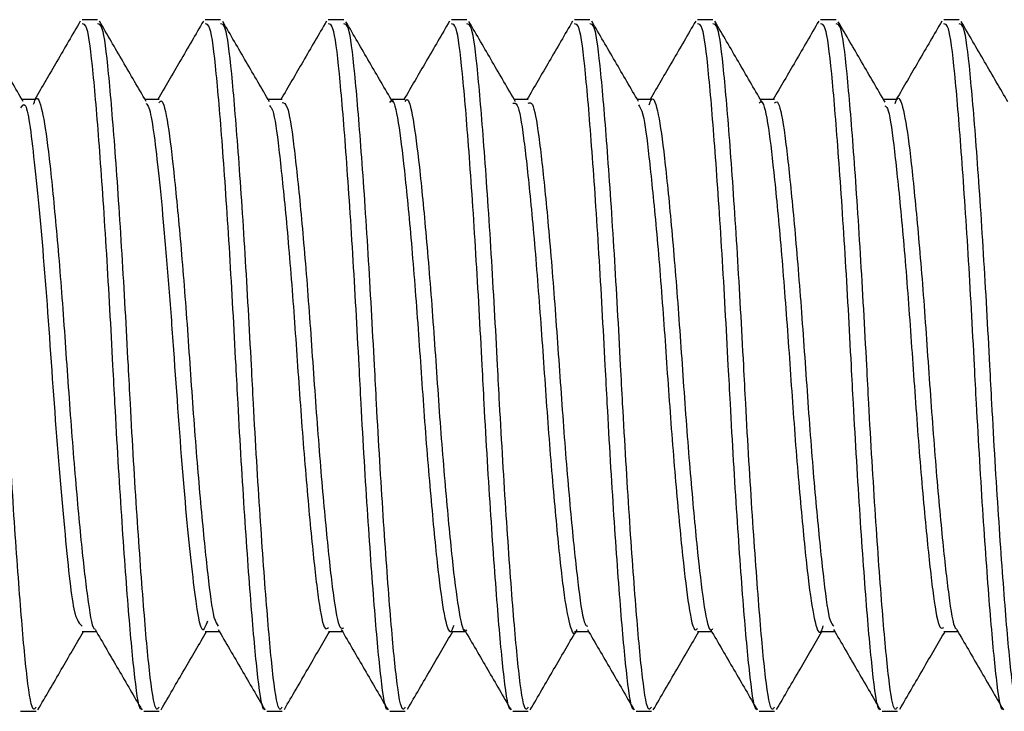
# Model space of a CAD drawing. Header units: inches. Extents: x 0.2 to 10.8, y 0.2 to 8.2.
# Tile 15 of 55: x 3.5419 to 3.5604, y 6.8202 to 6.8332. Entities that reach past the tile are written whole.
import ezdxf

# ---------------------------------------------------------------- set-up
doc = ezdxf.new("R2010")
doc.units = ezdxf.units.IN
doc.header["$MEASUREMENT"] = 0

msp = doc.modelspace()

# ---------------------------------------------------------------- linework, layer by layer
for p, q in [((3.543389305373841, 6.833196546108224), (3.543099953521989, 6.833196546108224)), ((3.545704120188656, 6.833196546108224), (3.545414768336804, 6.833196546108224)), ((3.548018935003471, 6.833196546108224), (3.547729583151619, 6.833196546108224)), ((3.550333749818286, 6.833196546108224), (3.550044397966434, 6.833196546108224)), ((3.5526485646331, 6.833196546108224), (3.552359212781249, 6.833196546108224)), ((3.554963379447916, 6.833196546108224), (3.554674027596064, 6.833196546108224)), ((3.557278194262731, 6.833196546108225), (3.556988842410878, 6.833196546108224)), ((3.559593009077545, 6.833196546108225), (3.559303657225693, 6.833196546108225)), ((3.54223210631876, 6.831693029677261), (3.541968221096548, 6.831693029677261)), ((3.544546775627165, 6.831693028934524), (3.544282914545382, 6.831693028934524)), ((3.546862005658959, 6.83169302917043), (3.546597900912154, 6.83169302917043)), ((3.549176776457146, 6.831693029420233), (3.548912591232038, 6.831693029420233)), ((3.55149116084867, 6.83169302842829), (3.551227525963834, 6.83169302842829)), ((3.553806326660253, 6.831693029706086), (3.553542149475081, 6.831693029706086)), ((3.556121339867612, 6.83169302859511), (3.555857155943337, 6.83169302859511)), ((3.558435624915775, 6.831693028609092), (3.55817185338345, 6.831693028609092)), ((3.54309995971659, 6.821679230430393), (3.543364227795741, 6.821679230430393)), ((3.545415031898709, 6.821679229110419), (3.545679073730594, 6.821679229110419)), ((3.547730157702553, 6.821679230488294), (3.547993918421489, 6.821679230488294)), ((3.550044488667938, 6.821679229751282), (3.55030876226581, 6.821679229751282)), ((3.552359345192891, 6.821679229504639), (3.55262360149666, 6.821679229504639)), ((3.554674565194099, 6.82167923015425), (3.554938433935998, 6.82167923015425)), ((3.556989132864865, 6.821679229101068), (3.557253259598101, 6.821679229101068)), ((3.559303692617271, 6.821679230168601), (3.559568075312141, 6.821679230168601)), ((3.541942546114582, 6.820175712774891), (3.542231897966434, 6.820175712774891)), ((3.544257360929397, 6.820175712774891), (3.544546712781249, 6.820175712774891)), ((3.546572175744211, 6.820175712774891), (3.546861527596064, 6.820175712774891)), ((3.548886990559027, 6.820175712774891), (3.549176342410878, 6.820175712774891)), ((3.551201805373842, 6.820175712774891), (3.551491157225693, 6.820175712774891)), ((3.553516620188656, 6.820175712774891), (3.553805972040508, 6.820175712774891)), ((3.555831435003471, 6.820175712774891), (3.556120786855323, 6.820175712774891)), ((3.558146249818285, 6.820175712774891), (3.558435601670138, 6.820175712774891))]:
    msp.add_line(p, q)
for points, knots in [([(3.542231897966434, 6.820256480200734), (3.542217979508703, 6.820233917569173), (3.542160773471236, 6.820141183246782), (3.542063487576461, 6.820734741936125), (3.541949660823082, 6.821982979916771), (3.541816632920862, 6.823812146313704), (3.541716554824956, 6.825477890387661), (3.541629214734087, 6.827155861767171), (3.541536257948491, 6.828843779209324), (3.541404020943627, 6.830790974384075), (3.541281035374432, 6.832266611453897), (3.541177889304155, 6.833112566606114), (3.541104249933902, 6.833114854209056), (3.541074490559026, 6.833115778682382)], [0, 0, 0, 0, 0.03458646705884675, 0.1421533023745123, 0.2496808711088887, 0.3571864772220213, 0.4647501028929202, 0.4999804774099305, 0.60449859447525, 0.711995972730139, 0.8195647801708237, 0.9270819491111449, 1, 1, 1, 1]), ([(3.541991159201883, 6.831653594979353), (3.541844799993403, 6.831905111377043), (3.541551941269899, 6.832408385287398), (3.541259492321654, 6.832912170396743), (3.54111319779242, 6.833164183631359)], [0, 0, 0, 0, 0.499760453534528, 1, 1, 1, 1]), ([(3.543064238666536, 6.833168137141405), (3.542917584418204, 6.832915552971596), (3.542632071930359, 6.832423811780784), (3.542345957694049, 6.8319321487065), (3.542206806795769, 6.831693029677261)], [0, 0, 0, 0, 0.5136526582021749, 1, 1, 1, 1]), ([(3.544221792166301, 6.820220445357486), (3.544219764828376, 6.820218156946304), (3.544174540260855, 6.820167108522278), (3.544089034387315, 6.820754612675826), (3.543975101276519, 6.821977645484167), (3.543842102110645, 6.823813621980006), (3.543742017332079, 6.825477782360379), (3.543654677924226, 6.827155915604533), (3.543561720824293, 6.828843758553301), (3.543429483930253, 6.830790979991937), (3.543306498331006, 6.832266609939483), (3.543203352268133, 6.83311256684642), (3.543129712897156, 6.83311485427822), (3.54309995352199, 6.833115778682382)], [0, 0, 0, 0, 0.005201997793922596, 0.1160428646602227, 0.2268432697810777, 0.3376210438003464, 0.448458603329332, 0.4847612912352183, 0.5924606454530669, 0.7032299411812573, 0.8140728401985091, 0.9248625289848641, 1, 1, 1, 1]), ([(3.544546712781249, 6.820256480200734), (3.544532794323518, 6.820233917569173), (3.544475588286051, 6.820141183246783), (3.544378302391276, 6.820734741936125), (3.544264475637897, 6.821982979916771), (3.544131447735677, 6.823812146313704), (3.544031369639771, 6.825477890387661), (3.543944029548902, 6.827155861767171), (3.543851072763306, 6.828843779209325), (3.543718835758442, 6.830790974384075), (3.543595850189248, 6.832266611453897), (3.543492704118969, 6.833112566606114), (3.543419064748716, 6.833114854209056), (3.543389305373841, 6.833115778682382)], [0, 0, 0, 0, 0.03458646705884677, 0.1421533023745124, 0.2496808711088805, 0.357186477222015, 0.4647501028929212, 0.49998047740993, 0.6044985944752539, 0.7119959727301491, 0.8195647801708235, 0.9270819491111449, 1, 1, 1, 1]), ([(3.544304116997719, 6.831656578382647), (3.544157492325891, 6.831908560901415), (3.543864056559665, 6.832412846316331), (3.543571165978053, 6.832917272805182), (3.543424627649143, 6.83316964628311)], [0, 0, 0, 0, 0.4996823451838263, 1, 1, 1, 1]), ([(3.545379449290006, 6.833168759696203), (3.54523281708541, 6.83291622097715), (3.544947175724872, 6.832424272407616), (3.544660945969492, 6.831932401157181), (3.544521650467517, 6.831693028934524)], [0, 0, 0, 0, 0.5133437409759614, 1, 1, 1, 1]), ([(3.546536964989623, 6.820220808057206), (3.546534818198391, 6.820218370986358), (3.546489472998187, 6.820166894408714), (3.546403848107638, 6.820754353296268), (3.546289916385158, 6.82197771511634), (3.546156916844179, 6.823813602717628), (3.546056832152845, 6.825477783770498), (3.545969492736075, 6.827155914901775), (3.545876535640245, 6.828843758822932), (3.545744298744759, 6.830790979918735), (3.545621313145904, 6.832266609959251), (3.545518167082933, 6.833112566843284), (3.545444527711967, 6.833114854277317), (3.545414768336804, 6.833115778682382)], [0, 0, 0, 0, 0.005506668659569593, 0.1163135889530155, 0.2270800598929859, 0.3378239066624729, 0.4486275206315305, 0.4849190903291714, 0.5925854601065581, 0.7033208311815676, 0.8141297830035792, 0.9248855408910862, 1, 1, 1, 1]), ([(3.546861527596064, 6.820256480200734), (3.546847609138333, 6.820233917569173), (3.546790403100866, 6.820141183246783), (3.546693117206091, 6.820734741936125), (3.546579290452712, 6.821982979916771), (3.546446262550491, 6.823812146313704), (3.546346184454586, 6.825477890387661), (3.546258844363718, 6.827155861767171), (3.546165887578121, 6.828843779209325), (3.546033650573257, 6.830790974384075), (3.545910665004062, 6.832266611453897), (3.545807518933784, 6.833112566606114), (3.545733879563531, 6.833114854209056), (3.545704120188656, 6.833115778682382)], [0, 0, 0, 0, 0.03458646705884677, 0.1421533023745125, 0.2496808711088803, 0.3571864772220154, 0.464750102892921, 0.4999804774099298, 0.6044985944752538, 0.7119959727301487, 0.8195647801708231, 0.9270819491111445, 1, 1, 1, 1]), ([(3.546623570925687, 6.831648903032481), (3.546476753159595, 6.831901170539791), (3.546182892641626, 6.832406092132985), (3.545889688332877, 6.832911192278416), (3.545742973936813, 6.833163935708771)], [0, 0, 0, 0, 0.4996171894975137, 1, 1, 1, 1]), ([(3.547694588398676, 6.833169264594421), (3.547547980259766, 6.832916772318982), (3.547262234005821, 6.832424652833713), (3.546975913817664, 6.831932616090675), (3.546836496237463, 6.83169302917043)], [0, 0, 0, 0, 0.5130710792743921, 1, 1, 1, 1]), ([(3.548852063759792, 6.820221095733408), (3.548849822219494, 6.82021853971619), (3.548804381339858, 6.820166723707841), (3.548718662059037, 6.82075414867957), (3.548604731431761, 6.821977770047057), (3.548471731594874, 6.823813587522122), (3.548371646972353, 6.825477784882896), (3.548284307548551, 6.827155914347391), (3.548191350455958, 6.828843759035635), (3.54805911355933, 6.830790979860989), (3.547936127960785, 6.832266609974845), (3.547832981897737, 6.83311256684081), (3.547759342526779, 6.833114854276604), (3.547729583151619, 6.833115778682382)], [0, 0, 0, 0, 0.005748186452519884, 0.1165281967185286, 0.2272677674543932, 0.3379847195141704, 0.4487614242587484, 0.485044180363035, 0.5926844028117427, 0.7033928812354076, 0.8141749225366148, 0.9249037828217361, 1, 1, 1, 1]), ([(3.549176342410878, 6.820256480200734), (3.549162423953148, 6.820233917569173), (3.549105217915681, 6.820141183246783), (3.549007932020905, 6.820734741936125), (3.548894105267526, 6.821982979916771), (3.548761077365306, 6.823812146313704), (3.5486609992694, 6.825477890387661), (3.548573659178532, 6.827155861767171), (3.548480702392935, 6.828843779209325), (3.548348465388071, 6.830790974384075), (3.548225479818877, 6.832266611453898), (3.548122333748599, 6.833112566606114), (3.548048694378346, 6.833114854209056), (3.548018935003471, 6.833115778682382)], [0, 0, 0, 0, 0.03458646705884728, 0.1421533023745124, 0.2496808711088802, 0.3571864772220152, 0.4647501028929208, 0.4999804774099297, 0.6044985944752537, 0.7119959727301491, 0.8195647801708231, 0.9270819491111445, 0.9999999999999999, 0.9999999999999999, 0.9999999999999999, 0.9999999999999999]), ([(3.548941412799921, 6.831643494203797), (3.548794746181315, 6.831895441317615), (3.548501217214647, 6.83239967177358), (3.548208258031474, 6.832904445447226), (3.548061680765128, 6.833157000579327)], [0, 0, 0, 0, 0.499666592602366, 1, 1, 1, 1]), ([(3.550009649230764, 6.833169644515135), (3.549863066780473, 6.832917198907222), (3.549577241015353, 6.832424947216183), (3.54929085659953, 6.831932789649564), (3.549151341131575, 6.831693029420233)], [0, 0, 0, 0, 0.5128384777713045, 1, 1, 1, 1]), ([(3.5511670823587, 6.820221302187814), (3.551164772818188, 6.820218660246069), (3.551119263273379, 6.820166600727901), (3.551033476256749, 6.820754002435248), (3.550919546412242, 6.82197780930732), (3.55078654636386, 6.823813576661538), (3.550686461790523, 6.825477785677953), (3.550599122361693, 6.82715591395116), (3.550506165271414, 6.828843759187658), (3.550373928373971, 6.830790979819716), (3.550250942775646, 6.832266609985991), (3.550147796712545, 6.833112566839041), (3.550074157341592, 6.833114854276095), (3.550044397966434, 6.833115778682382)], [0, 0, 0, 0, 0.005921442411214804, 0.116682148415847, 0.2274024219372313, 0.3381000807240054, 0.4488574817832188, 0.4851339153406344, 0.5927553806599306, 0.7034445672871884, 0.8142073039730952, 0.9249168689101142, 1, 1, 1, 1]), ([(3.551491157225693, 6.820256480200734), (3.551477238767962, 6.820233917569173), (3.551420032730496, 6.820141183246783), (3.551322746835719, 6.820734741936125), (3.551208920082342, 6.821982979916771), (3.55107589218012, 6.823812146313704), (3.550975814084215, 6.825477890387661), (3.550888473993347, 6.827155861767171), (3.55079551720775, 6.828843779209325), (3.550663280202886, 6.830790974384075), (3.550540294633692, 6.832266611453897), (3.550437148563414, 6.833112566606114), (3.550363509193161, 6.833114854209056), (3.550333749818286, 6.833115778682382)], [0, 0, 0, 0, 0.03458646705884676, 0.1421533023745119, 0.2496808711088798, 0.3571864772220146, 0.4647501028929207, 0.4999804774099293, 0.6044985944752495, 0.7119959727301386, 0.8195647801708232, 0.9270819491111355, 1, 1, 1, 1]), ([(3.55125189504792, 6.831651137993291), (3.551105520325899, 6.831902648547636), (3.550812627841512, 6.832405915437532), (3.550520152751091, 6.832909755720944), (3.55037384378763, 6.833161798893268)], [0, 0, 0, 0, 0.4997558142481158, 1, 1, 1, 1]), ([(3.552324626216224, 6.833169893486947), (3.552178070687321, 6.832917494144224), (3.551892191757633, 6.832425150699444), (3.551605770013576, 6.831932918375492), (3.551466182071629, 6.83169302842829)], [0, 0, 0, 0, 0.5126489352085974, 1, 1, 1, 1]), ([(3.553482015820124, 6.820221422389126), (3.55347966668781, 6.820218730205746), (3.553434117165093, 6.820166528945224), (3.553348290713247, 6.820753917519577), (3.55323436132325, 6.821977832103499), (3.553101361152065, 6.823813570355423), (3.553001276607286, 6.825477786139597), (3.552913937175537, 6.827155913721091), (3.552820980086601, 6.828843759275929), (3.552688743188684, 6.830790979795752), (3.552565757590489, 6.832266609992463), (3.552462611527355, 6.833112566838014), (3.552388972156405, 6.8331148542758), (3.552359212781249, 6.833115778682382)], [0, 0, 0, 0, 0.006022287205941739, 0.1167717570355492, 0.2274807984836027, 0.3381672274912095, 0.4489133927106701, 0.4851861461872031, 0.5927966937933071, 0.7034746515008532, 0.8142261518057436, 0.92492448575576, 1, 1, 1, 1]), ([(3.553805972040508, 6.820256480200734), (3.553792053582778, 6.820233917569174), (3.55373484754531, 6.820141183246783), (3.553637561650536, 6.820734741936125), (3.553523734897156, 6.821982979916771), (3.553390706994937, 6.823812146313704), (3.55329062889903, 6.825477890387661), (3.553203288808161, 6.827155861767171), (3.553110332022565, 6.828843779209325), (3.5529780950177, 6.830790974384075), (3.552855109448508, 6.832266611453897), (3.552751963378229, 6.833112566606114), (3.552678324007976, 6.833114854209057), (3.5526485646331, 6.833115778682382)], [0, 0, 0, 0, 0.03458646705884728, 0.1421533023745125, 0.2496808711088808, 0.3571864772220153, 0.4647501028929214, 0.4999804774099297, 0.6044985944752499, 0.711995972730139, 0.8195647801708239, 0.9270819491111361, 1, 1, 1, 1]), ([(3.553563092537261, 6.83165702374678), (3.553416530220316, 6.831908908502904), (3.553123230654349, 6.832412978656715), (3.55283044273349, 6.832917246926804), (3.5526839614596, 6.833169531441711)], [0, 0, 0, 0, 0.4997017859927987, 1, 1, 1, 1]), ([(3.554639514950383, 6.833170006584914), (3.554492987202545, 6.832917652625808), (3.554207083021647, 6.832425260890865), (3.553920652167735, 6.831933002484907), (3.553781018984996, 6.831693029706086)], [0, 0, 0, 0, 0.5125064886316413, 1, 1, 1, 1]), ([(3.555796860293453, 6.820221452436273), (3.555794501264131, 6.820218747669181), (3.555748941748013, 6.820166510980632), (3.555663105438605, 6.820753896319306), (3.555549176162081, 6.821977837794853), (3.555416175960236, 6.823813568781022), (3.555316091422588, 6.825477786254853), (3.55522875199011, 6.827155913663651), (3.555135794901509, 6.828843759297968), (3.555003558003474, 6.830790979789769), (3.55488057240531, 6.832266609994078), (3.55477742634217, 6.833112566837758), (3.55470378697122, 6.833114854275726), (3.554674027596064, 6.833115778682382)], [0, 0, 0, 0, 0.006047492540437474, 0.1167941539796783, 0.2275003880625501, 0.3381840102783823, 0.4489273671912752, 0.4851992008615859, 0.5928070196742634, 0.7034821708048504, 0.8142308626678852, 0.9249263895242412, 1, 1, 1, 1]), ([(3.556120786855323, 6.820256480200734), (3.556106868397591, 6.820233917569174), (3.556049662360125, 6.820141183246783), (3.55595237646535, 6.820734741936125), (3.555838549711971, 6.821982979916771), (3.555705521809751, 6.823812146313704), (3.555605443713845, 6.825477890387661), (3.555518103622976, 6.827155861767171), (3.555425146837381, 6.828843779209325), (3.555292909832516, 6.830790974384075), (3.555169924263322, 6.832266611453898), (3.555066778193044, 6.833112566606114), (3.554993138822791, 6.833114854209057), (3.554963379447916, 6.833115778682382)], [0, 0, 0, 0, 0.03458646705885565, 0.1421533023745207, 0.249680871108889, 0.3571864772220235, 0.4647501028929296, 0.4999804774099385, 0.6044985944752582, 0.7119959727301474, 0.8195647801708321, 0.9270819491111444, 0.9999999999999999, 0.9999999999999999, 0.9999999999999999, 0.9999999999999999]), ([(3.555881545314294, 6.831651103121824), (3.555734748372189, 6.831903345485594), (3.555440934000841, 6.832408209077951), (3.555147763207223, 6.832913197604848), (3.555001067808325, 6.833165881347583)], [0, 0, 0, 0, 0.4996247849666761, 1, 1, 1, 1]), ([(3.556954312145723, 6.833169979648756), (3.556807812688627, 6.832917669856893), (3.556521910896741, 6.832425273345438), (3.556235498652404, 6.831933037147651), (3.556095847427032, 6.83169302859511)], [0, 0, 0, 0, 0.5124118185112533, 1, 1, 1, 1]), ([(3.558111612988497, 6.820221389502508), (3.558109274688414, 6.820218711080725), (3.558063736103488, 6.82016654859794), (3.557977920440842, 6.820753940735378), (3.55786399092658, 6.821977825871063), (3.557730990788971, 6.823813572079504), (3.557630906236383, 6.825477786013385), (3.557543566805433, 6.827155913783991), (3.557450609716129, 6.828843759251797), (3.557318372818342, 6.830790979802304), (3.557195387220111, 6.832266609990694), (3.557092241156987, 6.833112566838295), (3.557018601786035, 6.833114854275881), (3.556988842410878, 6.833115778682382)], [0, 0, 0, 0, 0.005994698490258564, 0.1167472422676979, 0.2274593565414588, 0.338148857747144, 0.4488980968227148, 0.4851718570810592, 0.5927853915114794, 0.7034664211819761, 0.814220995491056, 0.9249224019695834, 1, 1, 1, 1]), ([(3.558435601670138, 6.820256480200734), (3.558421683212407, 6.820233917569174), (3.55836447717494, 6.820141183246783), (3.558267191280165, 6.820734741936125), (3.558153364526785, 6.821982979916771), (3.558020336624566, 6.823812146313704), (3.55792025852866, 6.825477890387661), (3.557832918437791, 6.827155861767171), (3.557739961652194, 6.828843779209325), (3.557607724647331, 6.830790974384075), (3.557484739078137, 6.832266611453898), (3.557381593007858, 6.833112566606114), (3.557307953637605, 6.833114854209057), (3.557278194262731, 6.833115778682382)], [0, 0, 0, 0, 0.03458646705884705, 0.1421533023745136, 0.2496808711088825, 0.3571864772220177, 0.4647501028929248, 0.4999804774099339, 0.6044985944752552, 0.7119959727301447, 0.8195647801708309, 0.9270819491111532, 0.9999999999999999, 0.9999999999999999, 0.9999999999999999, 0.9999999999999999]), ([(3.558200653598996, 6.831643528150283), (3.558053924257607, 6.831895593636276), (3.557760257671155, 6.832400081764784), (3.557467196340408, 6.832905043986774), (3.557320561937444, 6.833157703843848)], [0, 0, 0, 0, 0.4996460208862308, 1, 1, 1, 1]), ([(3.559269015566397, 6.833169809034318), (3.559122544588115, 6.832917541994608), (3.558836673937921, 6.832425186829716), (3.558550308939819, 6.83193302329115), (3.558410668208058, 6.831693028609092)], [0, 0, 0, 0, 0.5123680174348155, 1, 1, 1, 1]), ([(3.560426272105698, 6.820221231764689), (3.560423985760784, 6.820218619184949), (3.560378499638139, 6.820166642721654), (3.560292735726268, 6.820754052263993), (3.560178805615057, 6.821977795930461), (3.560045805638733, 6.823813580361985), (3.559945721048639, 6.825477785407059), (3.559858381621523, 6.827155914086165), (3.559765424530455, 6.82884375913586), (3.55963318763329, 6.830790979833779), (3.55951020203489, 6.832266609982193), (3.559407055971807, 6.833112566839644), (3.559333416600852, 6.833114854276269), (3.559303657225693, 6.833115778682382)], [0, 0, 0, 0, 0.005862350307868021, 0.1166296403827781, 0.2273564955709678, 0.3380607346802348, 0.4488247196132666, 0.4851033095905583, 0.5927311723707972, 0.7034269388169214, 0.8141962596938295, 0.9249124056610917, 1, 1, 1, 1]), ([(3.560750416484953, 6.820256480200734), (3.560736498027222, 6.820233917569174), (3.560679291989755, 6.820141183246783), (3.560582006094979, 6.820734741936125), (3.5604681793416, 6.821982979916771), (3.560335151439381, 6.823812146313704), (3.560235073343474, 6.825477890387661), (3.560147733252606, 6.827155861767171), (3.56005477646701, 6.828843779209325), (3.559922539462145, 6.830790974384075), (3.559799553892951, 6.832266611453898), (3.559696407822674, 6.833112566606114), (3.55962276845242, 6.833114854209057), (3.559593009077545, 6.833115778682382)], [0, 0, 0, 0, 0.03458646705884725, 0.1421533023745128, 0.2496808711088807, 0.3571864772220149, 0.4647501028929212, 0.49998047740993, 0.60449859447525, 0.7119959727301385, 0.8195647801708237, 0.9270819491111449, 0.9999999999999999, 0.9999999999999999, 0.9999999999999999, 0.9999999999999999]), ([(3.560512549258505, 6.83164874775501), (3.560366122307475, 6.83190031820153), (3.560073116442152, 6.832403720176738), (3.559780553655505, 6.832907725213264), (3.559634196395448, 6.833159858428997)], [0, 0, 0, 0, 0.4997406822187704, 1, 1, 1, 1]), ([(3.542186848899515, 6.831606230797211), (3.542196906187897, 6.831637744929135), (3.542249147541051, 6.831801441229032), (3.542349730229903, 6.831534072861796), (3.542461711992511, 6.830794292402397), (3.542589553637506, 6.829544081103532), (3.542722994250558, 6.827983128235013), (3.542836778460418, 6.826269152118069), (3.542962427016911, 6.824609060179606), (3.543096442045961, 6.823166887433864), (3.543212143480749, 6.822187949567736), (3.543295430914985, 6.8217047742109), (3.543340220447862, 6.821726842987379), (3.543341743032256, 6.821727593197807)], [0, 0, 0, 0, 0.02571217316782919, 0.1335587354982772, 0.2414344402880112, 0.3492176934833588, 0.4570504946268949, 0.5649330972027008, 0.6727177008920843, 0.7805349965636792, 0.8884223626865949, 0.9962070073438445, 1, 1, 1, 1]), ([(3.549176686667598, 6.8316553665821), (3.549183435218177, 6.831667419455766), (3.54923317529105, 6.831756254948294), (3.549326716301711, 6.831371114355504), (3.549438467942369, 6.830499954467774), (3.54957057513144, 6.829144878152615), (3.549700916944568, 6.827525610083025), (3.549812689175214, 6.825804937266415), (3.549943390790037, 6.824190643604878), (3.550075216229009, 6.822843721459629), (3.550186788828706, 6.821986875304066), (3.55027951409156, 6.821611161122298), (3.550327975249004, 6.821700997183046), (3.550333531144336, 6.821711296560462)], [0, 0, 0, 0, 0.016909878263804, 0.124633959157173, 0.2323277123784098, 0.3399580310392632, 0.4476735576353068, 0.55537983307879, 0.6630099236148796, 0.7707150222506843, 0.8784319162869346, 0.9860626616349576, 1, 1, 1, 1]), ([(3.553762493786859, 6.83159576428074), (3.553777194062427, 6.831635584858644), (3.553834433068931, 6.83179063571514), (3.553938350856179, 6.83147418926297), (3.554049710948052, 6.830667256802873), (3.554179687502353, 6.829371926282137), (3.554312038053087, 6.827783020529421), (3.554424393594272, 6.826064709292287), (3.554552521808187, 6.824421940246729), (3.554685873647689, 6.823024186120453), (3.554799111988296, 6.822082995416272), (3.554895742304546, 6.821643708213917), (3.554951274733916, 6.821720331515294), (3.554963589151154, 6.821737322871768)], [0, 0, 0, 0, 0.03589212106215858, 0.1397544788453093, 0.2436198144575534, 0.3474057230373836, 0.4512569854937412, 0.5551314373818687, 0.6589184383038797, 0.7627568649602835, 0.8666384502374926, 0.9704268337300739, 1, 1, 1, 1]), ([(3.558392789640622, 6.831618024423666), (3.558400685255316, 6.831643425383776), (3.558450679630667, 6.831804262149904), (3.558549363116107, 6.831547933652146), (3.558661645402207, 6.830828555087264), (3.558788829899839, 6.829590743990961), (3.558922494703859, 6.828038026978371), (3.559036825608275, 6.826325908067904), (3.559161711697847, 6.824660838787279), (3.559295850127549, 6.823209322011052), (3.559412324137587, 6.822210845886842), (3.559496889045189, 6.821714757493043), (3.559543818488, 6.821735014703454), (3.55954742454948, 6.821736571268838)], [0, 0, 0, 0, 0.02023217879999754, 0.1281084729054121, 0.2360210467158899, 0.3438390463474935, 0.4517009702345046, 0.5596197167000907, 0.6674388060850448, 0.7752846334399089, 0.883207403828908, 0.9910256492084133, 1, 1, 1, 1]), ([(3.541943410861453, 6.831535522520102), (3.54196956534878, 6.831575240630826), (3.542059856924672, 6.831712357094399), (3.542193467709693, 6.830609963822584), (3.542397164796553, 6.828543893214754), (3.542567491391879, 6.82590737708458), (3.542768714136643, 6.82353969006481), (3.542931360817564, 6.821918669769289), (3.543048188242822, 6.821822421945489), (3.543101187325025, 6.821778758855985)], [0, 0, 0, 0, 0.06461579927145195, 0.2230692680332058, 0.3867232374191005, 0.5454464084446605, 0.7087978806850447, 0.8678953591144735, 1, 1, 1, 1]), ([(3.544302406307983, 6.831617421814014), (3.544319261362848, 6.831599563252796), (3.544368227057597, 6.831547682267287), (3.544442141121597, 6.831122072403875), (3.544528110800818, 6.830396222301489), (3.544626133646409, 6.8294094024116), (3.544725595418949, 6.828242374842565), (3.544845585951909, 6.826580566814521), (3.544996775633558, 6.824418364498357), (3.545192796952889, 6.822478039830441), (3.545336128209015, 6.821536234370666), (3.545430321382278, 6.821794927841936), (3.54546078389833, 6.821878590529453)], [0, 0, 0, 0, 0.04183618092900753, 0.121538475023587, 0.2004551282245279, 0.2823958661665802, 0.3648130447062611, 0.4450126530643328, 0.6039784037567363, 0.7658229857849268, 0.9242660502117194, 1, 1, 1, 1]), ([(3.544546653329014, 6.831631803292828), (3.54456016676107, 6.831649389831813), (3.54461698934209, 6.831723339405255), (3.544714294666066, 6.831272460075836), (3.544827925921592, 6.830317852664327), (3.544961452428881, 6.828912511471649), (3.54508910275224, 6.827264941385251), (3.54520169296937, 6.825549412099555), (3.545334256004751, 6.823958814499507), (3.545463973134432, 6.82269963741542), (3.545561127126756, 6.821916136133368), (3.545632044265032, 6.821818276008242), (3.545659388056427, 6.821780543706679)], [0, 0, 0, 0, 0.03491779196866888, 0.1468256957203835, 0.2586677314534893, 0.3704690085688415, 0.4823711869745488, 0.5942290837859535, 0.7060299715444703, 0.817924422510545, 0.929796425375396, 0.9999999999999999, 0.9999999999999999, 0.9999999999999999, 0.9999999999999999]), ([(3.546621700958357, 6.831578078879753), (3.546642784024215, 6.83155813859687), (3.546706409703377, 6.831497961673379), (3.546797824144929, 6.830801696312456), (3.546924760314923, 6.829606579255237), (3.547058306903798, 6.828045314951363), (3.547172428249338, 6.826343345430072), (3.547296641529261, 6.824677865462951), (3.54743084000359, 6.823229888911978), (3.54754707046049, 6.822207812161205), (3.54764641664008, 6.82168445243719), (3.547710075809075, 6.821736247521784), (3.547730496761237, 6.821752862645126)], [0, 0, 0, 0, 0.05417064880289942, 0.1634792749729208, 0.275955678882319, 0.3900788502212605, 0.4997317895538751, 0.6116723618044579, 0.7259342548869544, 0.8360726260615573, 0.947414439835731, 1, 1, 1, 1]), ([(3.546861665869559, 6.831637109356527), (3.546893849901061, 6.831629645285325), (3.546970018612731, 6.831611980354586), (3.547074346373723, 6.830925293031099), (3.547198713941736, 6.829762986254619), (3.547332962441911, 6.82823381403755), (3.547449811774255, 6.826532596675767), (3.547571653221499, 6.824849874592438), (3.547706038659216, 6.823369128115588), (3.547825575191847, 6.822289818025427), (3.547926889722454, 6.821710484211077), (3.547994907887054, 6.821739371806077), (3.548019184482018, 6.821749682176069)], [0, 0, 0, 0, 0.07883321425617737, 0.1865715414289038, 0.2942092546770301, 0.4018694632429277, 0.5096112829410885, 0.6172473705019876, 0.7248894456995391, 0.8326325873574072, 0.9402643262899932, 1, 1, 1, 1]), ([(3.548887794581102, 6.831640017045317), (3.548898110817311, 6.831656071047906), (3.54895167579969, 6.831739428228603), (3.549046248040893, 6.831320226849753), (3.549158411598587, 6.83041124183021), (3.549291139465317, 6.829034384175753), (3.549419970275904, 6.827403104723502), (3.549531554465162, 6.82569110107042), (3.549662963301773, 6.824089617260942), (3.549793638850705, 6.822776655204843), (3.549904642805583, 6.821935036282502), (3.550012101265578, 6.821584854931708), (3.550075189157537, 6.821745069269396), (3.550095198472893, 6.821795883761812)], [0, 0, 0, 0, 0.02470598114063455, 0.128280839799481, 0.2288573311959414, 0.3336739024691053, 0.4376751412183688, 0.538081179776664, 0.6426328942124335, 0.7469991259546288, 0.8473663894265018, 0.9515898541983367, 1, 1, 1, 1]), ([(3.551202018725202, 6.831623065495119), (3.551229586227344, 6.831628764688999), (3.55130027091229, 6.831643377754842), (3.551401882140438, 6.831030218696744), (3.551522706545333, 6.829929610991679), (3.551657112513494, 6.82843254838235), (3.551777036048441, 6.826748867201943), (3.5518948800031, 6.825055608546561), (3.552029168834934, 6.823547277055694), (3.55215212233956, 6.822382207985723), (3.552266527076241, 6.821761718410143), (3.552359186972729, 6.8215535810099), (3.552402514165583, 6.821714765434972), (3.55240348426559, 6.821718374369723)], [0, 0, 0, 0, 0.06527639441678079, 0.1673724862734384, 0.2702518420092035, 0.3760757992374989, 0.4787765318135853, 0.5810405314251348, 0.6868410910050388, 0.790129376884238, 0.8918679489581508, 0.9975789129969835, 0.9999999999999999, 0.9999999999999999, 0.9999999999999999, 0.9999999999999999]), ([(3.551491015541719, 6.831623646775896), (3.551516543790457, 6.83163225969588), (3.55158590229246, 6.83165566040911), (3.551687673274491, 6.831061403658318), (3.55180795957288, 6.829969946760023), (3.551942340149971, 6.828482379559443), (3.552063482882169, 6.826796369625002), (3.552180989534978, 6.825098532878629), (3.552315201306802, 6.823572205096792), (3.552439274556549, 6.822434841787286), (3.552528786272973, 6.821810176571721), (3.552588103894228, 6.821785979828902), (3.552603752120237, 6.821779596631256)], [0, 0, 0, 0, 0.06518076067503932, 0.1770916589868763, 0.2888885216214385, 0.4006829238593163, 0.5125939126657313, 0.6244008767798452, 0.7361945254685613, 0.8481035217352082, 0.959929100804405, 1, 1, 1, 1]), ([(3.553560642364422, 6.831595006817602), (3.553589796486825, 6.831552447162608), (3.553661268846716, 6.831448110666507), (3.553759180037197, 6.830655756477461), (3.553888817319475, 6.829395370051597), (3.554021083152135, 6.827802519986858), (3.554133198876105, 6.826093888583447), (3.554260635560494, 6.824449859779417), (3.554394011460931, 6.823048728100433), (3.554507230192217, 6.822100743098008), (3.554603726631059, 6.821649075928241), (3.554660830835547, 6.821724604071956), (3.554674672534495, 6.82174291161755)], [0, 0, 0, 0, 0.07479254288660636, 0.1833565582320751, 0.2959590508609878, 0.4092432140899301, 0.517949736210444, 0.6301104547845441, 0.7436320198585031, 0.8526230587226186, 0.9642767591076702, 1, 1, 1, 1]), ([(3.555832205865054, 6.831623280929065), (3.555849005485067, 6.831641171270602), (3.55590906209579, 6.831705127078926), (3.556006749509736, 6.831219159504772), (3.556121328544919, 6.83023402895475), (3.556255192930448, 6.828808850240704), (3.556381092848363, 6.827154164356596), (3.556494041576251, 6.825446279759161), (3.556627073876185, 6.823876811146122), (3.556755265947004, 6.822618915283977), (3.556866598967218, 6.82185696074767), (3.556969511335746, 6.821571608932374), (3.557025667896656, 6.821743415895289), (3.557039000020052, 6.82178420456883)], [0, 0, 0, 0, 0.03997332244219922, 0.1428997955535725, 0.2439939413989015, 0.3491309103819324, 0.4525680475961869, 0.553306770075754, 0.6582698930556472, 0.762158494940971, 0.8626725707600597, 0.9673971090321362, 1, 1, 1, 1]), ([(3.556121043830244, 6.831623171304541), (3.556139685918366, 6.83163969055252), (3.556201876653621, 6.831694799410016), (3.556301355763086, 6.831184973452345), (3.556417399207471, 6.830168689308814), (3.556551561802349, 6.828725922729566), (3.55667662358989, 6.82705973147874), (3.556790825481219, 6.82535006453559), (3.55692438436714, 6.823786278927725), (3.557051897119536, 6.822578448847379), (3.55714553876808, 6.821866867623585), (3.557211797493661, 6.821804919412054), (3.557234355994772, 6.821783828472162)], [0, 0, 0, 0, 0.04788361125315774, 0.1597416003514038, 0.2715075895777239, 0.3832524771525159, 0.495107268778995, 0.606891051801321, 0.7186380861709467, 0.8304876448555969, 0.9422876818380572, 1, 1, 1, 1]), ([(3.558199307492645, 6.831577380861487), (3.55821526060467, 6.831567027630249), (3.558273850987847, 6.831529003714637), (3.558361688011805, 6.83088693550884), (3.558486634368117, 6.829734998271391), (3.558620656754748, 6.82819518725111), (3.558736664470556, 6.826499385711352), (3.558858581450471, 6.824822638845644), (3.558992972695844, 6.823346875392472), (3.559111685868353, 6.822280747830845), (3.559212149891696, 6.821709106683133), (3.559279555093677, 6.821741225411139), (3.559303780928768, 6.821752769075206)], [0, 0, 0, 0, 0.04116305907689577, 0.1511779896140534, 0.2636037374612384, 0.3782802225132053, 0.4887658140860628, 0.6005978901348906, 0.7153504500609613, 0.8264468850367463, 0.9376239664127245, 1, 1, 1, 1]), ([(3.543341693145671, 6.821717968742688), (3.543488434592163, 6.821465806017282), (3.543782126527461, 6.820961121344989), (3.544075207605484, 6.820456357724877), (3.544221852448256, 6.820203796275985)], [0, 0, 0, 0, 0.4996441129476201, 1, 1, 1, 1]), ([(3.545657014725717, 6.821717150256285), (3.545803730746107, 6.821465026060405), (3.546097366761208, 6.820960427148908), (3.546390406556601, 6.820455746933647), (3.546537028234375, 6.820203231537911)], [0, 0, 0, 0, 0.4996526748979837, 1, 1, 1, 1]), ([(3.547972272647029, 6.821716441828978), (3.548118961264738, 6.821464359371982), (3.548412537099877, 6.820959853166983), (3.548705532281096, 6.820455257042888), (3.548852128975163, 6.820202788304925)], [0, 0, 0, 0, 0.4996617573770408, 1, 1, 1, 1]), ([(3.55028745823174, 6.821715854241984), (3.550434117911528, 6.821463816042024), (3.550727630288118, 6.820959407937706), (3.551020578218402, 6.820454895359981), (3.551167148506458, 6.820202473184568)], [0, 0, 0, 0, 0.4996711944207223, 1, 1, 1, 1]), ([(3.552602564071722, 6.821715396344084), (3.552749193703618, 6.821463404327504), (3.553042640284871, 6.820959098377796), (3.553335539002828, 6.820454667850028), (3.553482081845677, 6.820202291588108)], [0, 0, 0, 0, 0.4996808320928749, 1, 1, 1, 1]), ([(3.554917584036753, 6.82171507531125), (3.555064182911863, 6.821463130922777), (3.555357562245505, 6.820958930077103), (3.555650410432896, 6.820454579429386), (3.55579692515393, 6.820202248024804)], [0, 0, 0, 0, 0.4996905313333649, 1, 1, 1, 1]), ([(3.557232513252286, 6.8217148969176), (3.557379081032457, 6.821463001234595), (3.557672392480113, 6.820958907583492), (3.557965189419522, 6.820454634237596), (3.55811167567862, 6.820202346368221)], [0, 0, 0, 0, 0.4997001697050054, 1, 1, 1, 1]), ([(3.559547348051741, 6.821714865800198), (3.559693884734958, 6.821463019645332), (3.559987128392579, 6.82095903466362), (3.560279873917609, 6.82045483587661), (3.560426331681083, 6.820202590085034)], [0, 0, 0, 0, 0.4997096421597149, 1, 1, 1, 1]), ([(3.542267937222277, 6.820203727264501), (3.542414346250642, 6.820455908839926), (3.542699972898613, 6.820947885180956), (3.542986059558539, 6.821439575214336), (3.543125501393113, 6.821679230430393)], [0, 0, 0, 0, 0.5125888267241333, 1, 1, 1, 1]), ([(3.544583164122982, 6.820204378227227), (3.544729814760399, 6.820456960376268), (3.545015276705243, 6.820948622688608), (3.545301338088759, 6.821440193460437), (3.545440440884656, 6.821679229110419)], [0, 0, 0, 0, 0.5137309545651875, 1, 1, 1, 1]), ([(3.546902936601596, 6.820212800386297), (3.547049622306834, 6.820465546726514), (3.547333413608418, 6.820954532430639), (3.547617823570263, 6.821443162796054), (3.547755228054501, 6.821679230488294)], [0, 0, 0, 0, 0.5168787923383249, 1, 1, 1, 1]), ([(3.549218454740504, 6.820214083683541), (3.549364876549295, 6.82046634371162), (3.549648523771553, 6.820955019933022), (3.549932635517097, 6.821443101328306), (3.550070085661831, 6.821679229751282)], [0, 0, 0, 0, 0.5162109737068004, 1, 1, 1, 1]), ([(3.551528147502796, 6.820205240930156), (3.551674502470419, 6.820457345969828), (3.551959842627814, 6.820948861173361), (3.552245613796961, 6.821440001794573), (3.552384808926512, 6.821679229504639)], [0, 0, 0, 0, 0.5129140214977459, 1, 1, 1, 1]), ([(3.553841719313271, 6.820203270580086), (3.553988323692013, 6.820455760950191), (3.554274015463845, 6.820947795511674), (3.554560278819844, 6.821439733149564), (3.554699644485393, 6.82167923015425)], [0, 0, 0, 0, 0.5131557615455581, 1, 1, 1, 1]), ([(3.556161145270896, 6.820210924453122), (3.556307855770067, 6.820463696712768), (3.556592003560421, 6.820953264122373), (3.556876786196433, 6.821442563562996), (3.5570145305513, 6.821679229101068)], [0, 0, 0, 0, 0.5163175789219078, 1, 1, 1, 1]), ([(3.558478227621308, 6.820215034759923), (3.558624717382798, 6.820467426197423), (3.55890816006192, 6.820955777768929), (3.559192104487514, 6.821443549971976), (3.559329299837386, 6.821679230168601)], [0, 0, 0, 0, 0.5168232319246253, 1, 1, 1, 1])]:
    msp.add_open_spline(points, degree=3, knots=knots)

doc.saveas('drawing.dxf')
